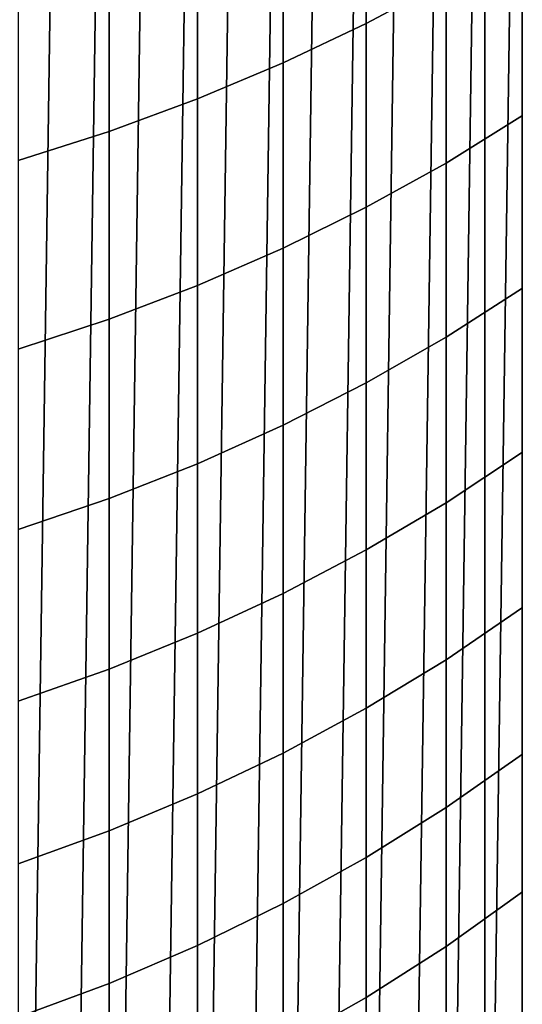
# Model space of a CAD drawing. Header units: metres. Extents: x -109 to 109, y -342 to 66.
# Tile 25 of 256: x 4.15 to 7.22, y -325.49 to -319.46. Entities that reach past the tile are written whole.
import ezdxf

# ---------------------------------------------------------------- set-up
doc = ezdxf.new("R2010")
doc.units = ezdxf.units.M
doc.layers.add('solid_K_24_62_16_000B91', color=7, linetype='CONTINUOUS')

msp = doc.modelspace()

# ---------------------------------------------------------------- linework, layer by layer
at = {"layer": 'solid_K_24_62_16_000B91'}
for points in [[(4.157175, -312.054871, -34.082638), (3.874658, -331.844025, -34.082638), (3.588936, -331.950592, -34.082638), (3.874658, -311.940216, -34.082638)], [(4.436429, -312.177612, -34.082638), (4.157175, -331.72934, -34.082638), (3.874658, -331.844025, -34.082638), (4.157175, -312.054871, -34.082638)], [(4.712077, -312.308289, -34.082638), (4.436429, -331.606598, -34.082638), (4.157175, -331.72934, -34.082638), (4.436429, -312.177612, -34.082638)], [(4.983871, -312.446777, -34.082638), (4.712077, -331.475922, -34.082638), (4.436429, -331.606598, -34.082638), (4.712077, -312.308289, -34.082638)], [(5.251484, -312.592896, -34.082638), (4.983871, -331.337433, -34.082638), (4.712077, -331.475922, -34.082638), (4.983871, -312.446777, -34.082638)], [(5.514831, -312.746613, -34.082638), (5.251484, -331.191315, -34.082638), (4.983871, -331.337433, -34.082638), (5.251484, -312.592896, -34.082638)], [(5.773848, -312.907898, -34.082638), (5.514831, -331.037598, -34.082638), (5.251484, -331.191315, -34.082638), (5.514831, -312.746613, -34.082638)], [(6.028046, -313.076447, -34.082638), (5.773848, -330.876312, -34.082638), (5.514831, -331.037598, -34.082638), (5.773848, -312.907898, -34.082638)], [(6.277295, -313.252167, -34.082638), (6.028046, -330.707764, -34.082638), (5.773848, -330.876312, -34.082638), (6.028046, -313.076447, -34.082638)], [(6.521426, -313.434906, -34.082638), (6.277295, -330.532074, -34.082638), (6.028046, -330.707764, -34.082638), (6.277295, -313.252167, -34.082638)], [(6.760268, -313.624573, -34.082638), (6.521426, -330.349304, -34.082638), (6.277295, -330.532074, -34.082638), (6.521426, -313.434906, -34.082638)], [(6.993697, -313.821075, -34.082638), (6.760268, -330.159637, -34.082638), (6.521426, -330.349304, -34.082638), (6.760268, -313.624573, -34.082638)], [(6.993697, -313.821075, -34.082638), (6.993697, -329.963135, -34.082638), (6.760268, -330.159637, -34.082638)], [(6.993697, -313.821075, -34.082638), (7.221272, -314.024048, -34.082638), (6.993697, -329.963135, -34.082638)], [(7.221272, -314.024048, -34.082638), (7.221272, -329.760193, -34.082638), (6.993697, -329.963135, -34.082638)], [(7.221272, -314.024048, -34.082638), (7.442943, -314.233398, -34.082638), (7.221272, -329.760193, -34.082638)], [(7.442943, -314.233398, -34.082638), (7.442943, -329.550812, -34.082638), (7.221272, -329.760193, -34.082638)], [(6.267889, -319.482208, 15.454316), (6.75634, -319.220978, 15.208054), (6.75634, -318.057007, 16.394484), (6.267889, -318.308228, 16.650965)], [(5.760402, -319.72348, 15.681747), (6.267889, -319.482208, 15.454316), (6.267889, -318.308228, 16.650965), (5.760402, -318.540222, 16.887833)], [(5.235421, -319.944031, 15.889656), (5.760402, -319.72348, 15.681747), (5.760402, -318.540222, 16.887833), (5.235421, -318.752289, 17.10437)], [(4.694541, -320.143188, 16.077412), (5.235421, -319.944031, 15.889656), (5.235421, -318.752289, 17.10437), (4.694541, -318.943817, 17.299917)], [(4.139403, -320.320374, 16.244446), (4.694541, -320.143188, 16.077412), (4.694541, -318.943817, 17.299917), (4.139403, -319.114197, 17.473881)], [(6.75634, -320.336731, 13.976162), (7.224272, -320.04599, 13.723206), (7.224272, -318.940552, 14.943707), (6.75634, -319.220978, 15.208054)], [(6.267889, -320.607574, 14.211813), (6.75634, -320.336731, 13.976162), (6.75634, -319.220978, 15.208054), (6.267889, -319.482208, 15.454316)], [(5.760402, -320.857697, 14.429445), (6.267889, -320.607574, 14.211813), (6.267889, -319.482208, 15.454316), (5.760402, -319.72348, 15.681747)], [(5.235421, -321.086365, 14.628396), (5.760402, -320.857697, 14.429445), (5.760402, -319.72348, 15.681747), (5.235421, -319.944031, 15.889656)], [(4.694541, -321.292877, 14.808063), (5.235421, -321.086365, 14.628396), (5.235421, -319.944031, 15.889656), (4.694541, -320.143188, 16.077412)], [(6.75634, -321.402466, 12.700767), (7.224272, -321.101898, 12.459602), (7.224272, -320.04599, 13.723206), (6.75634, -320.336731, 13.976162)], [(4.139403, -321.476562, 14.967898), (4.694541, -321.292877, 14.808063), (4.694541, -320.143188, 16.077412), (4.139403, -320.320374, 16.244446)], [(6.267889, -321.682495, 12.925432), (6.75634, -321.402466, 12.700767), (6.75634, -320.336731, 13.976162), (6.267889, -320.607574, 14.211813)], [(5.760402, -321.941101, 13.132919), (6.267889, -321.682495, 12.925432), (6.267889, -320.607574, 14.211813), (5.760402, -320.857697, 14.429445)], [(5.235421, -322.177521, 13.322596), (5.760402, -321.941101, 13.132919), (5.760402, -320.857697, 14.429445), (5.235421, -321.086365, 14.628396)], [(4.694541, -322.391022, 13.493886), (5.235421, -322.177521, 13.322596), (5.235421, -321.086365, 14.628396), (4.694541, -321.292877, 14.808063)], [(6.75634, -322.416534, 11.383895), (7.224272, -322.106567, 11.154907), (7.224272, -321.101898, 12.459602), (6.75634, -321.402466, 12.700767)], [(4.139403, -322.580963, 13.646271), (4.694541, -322.391022, 13.493886), (4.694541, -321.292877, 14.808063), (4.139403, -321.476562, 14.967898)], [(6.267889, -322.705292, 11.597219), (6.75634, -322.416534, 11.383895), (6.75634, -321.402466, 12.700767), (6.267889, -321.682495, 12.925432)], [(5.760402, -322.971954, 11.79423), (6.267889, -322.705292, 11.597219), (6.267889, -321.682495, 12.925432), (5.760402, -321.941101, 13.132919)], [(5.235421, -323.215759, 11.97433), (5.760402, -322.971954, 11.79423), (5.760402, -321.941101, 13.132919), (5.235421, -322.177521, 13.322596)], [(6.75634, -323.377289, 10.027642), (7.224272, -323.058441, 9.811194), (7.224272, -322.106567, 11.154907), (6.75634, -322.416534, 11.383895)], [(4.694541, -323.435913, 12.136972), (5.235421, -323.215759, 11.97433), (5.235421, -322.177521, 13.322596), (4.694541, -322.391022, 13.493886)], [(4.139403, -323.631775, 12.281664), (4.694541, -323.435913, 12.136972), (4.694541, -322.391022, 13.493886), (4.139403, -322.580963, 13.646271)], [(6.267889, -323.674316, 10.229284), (6.75634, -323.377289, 10.027642), (6.75634, -322.416534, 11.383895), (6.267889, -322.705292, 11.597219)], [(5.760402, -323.948639, 10.415506), (6.267889, -323.674316, 10.229284), (6.267889, -322.705292, 11.597219), (5.760402, -322.971954, 11.79423)], [(5.235421, -324.199402, 10.585744), (5.760402, -323.948639, 10.415506), (5.760402, -322.971954, 11.79423), (5.235421, -323.215759, 11.97433)], [(6.75634, -324.283203, 8.634165), (7.224272, -323.955963, 8.4306), (7.224272, -323.058441, 9.811194), (6.75634, -323.377289, 10.027642)], [(4.694541, -324.425873, 10.73948), (5.235421, -324.199402, 10.585744), (5.235421, -323.215759, 11.97433), (4.694541, -323.435913, 12.136972)], [(6.267889, -324.588013, 8.823804), (6.75634, -324.283203, 8.634165), (6.75634, -323.377289, 10.027642), (6.267889, -323.674316, 10.229284)], [(4.139403, -324.62735, 10.876248), (4.694541, -324.425873, 10.73948), (4.694541, -323.435913, 12.136972), (4.139403, -323.631775, 12.281664)], [(5.760402, -324.869537, 8.998941), (6.267889, -324.588013, 8.823804), (6.267889, -323.674316, 10.229284), (5.760402, -323.948639, 10.415506)], [(5.235421, -325.126923, 9.159046), (5.760402, -324.869537, 8.998941), (5.760402, -323.948639, 10.415506), (5.235421, -324.199402, 10.585744)], [(6.75634, -325.132812, 7.205678), (7.224272, -324.79776, 7.015321), (7.224272, -323.955963, 8.4306), (6.75634, -324.283203, 8.634165)], [(4.694541, -325.359314, 9.303631), (5.235421, -325.126923, 9.159046), (5.235421, -324.199402, 10.585744), (4.694541, -324.425873, 10.73948)], [(6.267889, -325.444977, 7.383013), (6.75634, -325.132812, 7.205678), (6.75634, -324.283203, 8.634165), (6.267889, -324.588013, 8.823804)], [(4.139403, -325.566101, 9.432258), (4.694541, -325.359314, 9.303631), (4.694541, -324.425873, 10.73948), (4.139403, -324.62735, 10.876248)], [(5.760402, -325.733276, 7.546787), (6.267889, -325.444977, 7.383013), (6.267889, -324.588013, 8.823804), (5.760402, -324.869537, 8.998941)], [(6.75634, -325.924835, 5.744453), (7.224272, -325.582428, 5.567606), (7.224272, -324.79776, 7.015321), (6.75634, -325.132812, 7.205678)], [(5.235421, -325.996796, 7.696504), (5.760402, -325.733276, 7.546787), (5.760402, -324.869537, 8.998941), (5.235421, -325.126923, 9.159046)], [(4.694541, -326.234802, 7.831708), (5.235421, -325.996796, 7.696504), (5.235421, -325.126923, 9.159046), (4.694541, -325.359314, 9.303631)], [(6.267889, -326.243805, 5.909202), (6.75634, -325.924835, 5.744453), (6.75634, -325.132812, 7.205678), (6.267889, -325.444977, 7.383013)], [(4.139403, -326.446533, 7.951989), (4.694541, -326.234802, 7.831708), (4.694541, -325.359314, 9.303631), (4.139403, -325.566101, 9.432258)], [(5.760402, -326.538391, 6.061353), (6.267889, -326.243805, 5.909202), (6.267889, -325.444977, 7.383013), (5.760402, -325.733276, 7.546787)]]:
    msp.add_3dface(points, dxfattribs=at)

doc.saveas('drawing.dxf')
